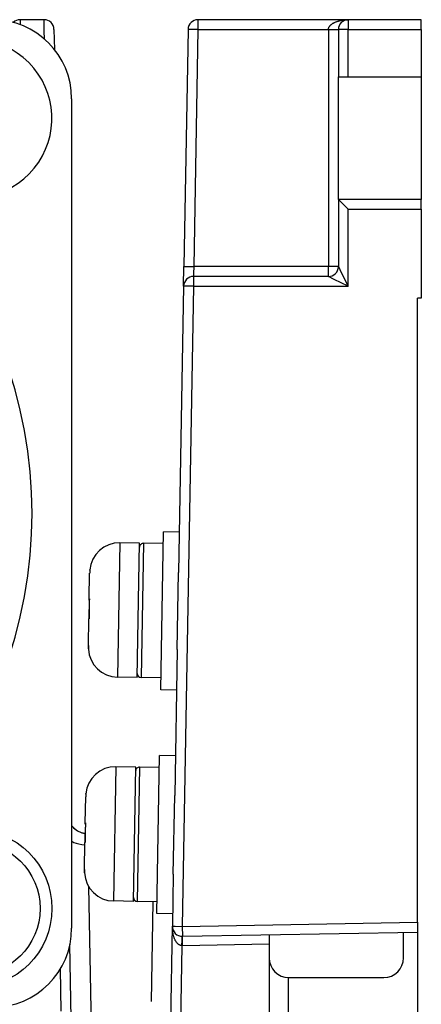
# Model space of a CAD drawing. Extents: x 12123 to 12493, y -1513 to -1171.
# Tile 29 of 33: x 12472 to 12493, y -1488 to -1438. Entities that reach past the tile are written whole.
import ezdxf

# ---------------------------------------------------------------- set-up
doc = ezdxf.new("R2010")
doc.units = 0
doc.layers.add('2', color=2, linetype='CONTINUOUS')

msp = doc.modelspace()

# ---------------------------------------------------------------- linework, layer by layer
at = {"layer": '2', "color": 7}
for p, q in [((12472.523, -1437.98), (12472.519, -1438.23)), ((12473.735, -1437.98), (12472.523, -1437.98)), ((12473.743, -1438.566), (12473.735, -1437.98)), ((12489.129, -1437.98), (12481.523, -1437.98)), ((12481.523, -1437.98), (12481.523, -1438.48)), ((12492.829, -1437.98), (12489.129, -1437.98)), ((12489.129, -1437.98), (12489.129, -1438.48)), ((12492.829, -1438.127), (12492.829, -1437.98)), ((12492.829, -1438.48), (12492.829, -1438.127)), ((12473.748, -1438.957), (12473.743, -1438.566)), ((12474.235, -1438.472), (12474.253, -1439.482)), ((12481.023, -1438.472), (12480.813, -1450.472)), ((12481.169, -1438.474), (12481.023, -1438.472)), ((12481.523, -1438.48), (12481.169, -1438.474)), ((12481.523, -1438.48), (12481.313, -1450.48)), ((12481.523, -1438.48), (12488.129, -1438.48)), ((12488.129, -1438.48), (12488.482, -1438.48)), ((12488.129, -1438.48), (12488.129, -1450.48)), ((12488.482, -1438.48), (12488.629, -1438.48)), ((12488.629, -1438.48), (12488.629, -1440.88)), ((12489.129, -1438.48), (12488.629, -1438.48)), ((12489.129, -1438.48), (12492.829, -1438.48)), ((12489.129, -1440.88), (12489.129, -1438.48)), ((12492.829, -1438.48), (12492.829, -1440.88)), ((12488.629, -1447.08), (12488.629, -1440.88)), ((12488.629, -1440.88), (12489.129, -1440.88)), ((12489.129, -1440.88), (12492.829, -1440.88)), ((12492.829, -1440.88), (12492.829, -1447.08)), ((12475.129, -1441.98), (12475.129, -1483.98)), ((12488.629, -1447.08), (12488.629, -1450.48)), ((12492.829, -1447.08), (12488.629, -1447.08)), ((12488.629, -1447.08), (12488.775, -1447.227)), ((12492.829, -1447.227), (12492.829, -1447.08)), ((12488.775, -1447.227), (12489.129, -1447.58)), ((12489.129, -1447.58), (12492.829, -1447.58)), ((12489.129, -1451.48), (12489.129, -1447.58)), ((12492.829, -1447.58), (12492.829, -1447.227)), ((12492.829, -1447.58), (12492.829, -1452.08)), ((12480.796, -1451.472), (12480.813, -1450.472)), ((12480.813, -1450.472), (12480.96, -1450.474)), ((12480.96, -1450.474), (12481.313, -1450.48)), ((12481.313, -1450.48), (12481.301, -1450.834)), ((12488.129, -1450.48), (12481.313, -1450.48)), ((12488.129, -1450.98), (12488.129, -1450.48)), ((12488.482, -1450.48), (12488.129, -1450.48)), ((12488.629, -1450.48), (12488.482, -1450.48)), ((12488.629, -1450.48), (12488.775, -1450.773)), ((12481.301, -1450.834), (12481.296, -1450.98)), ((12481.296, -1450.98), (12481.296, -1451.48)), ((12488.129, -1450.98), (12481.296, -1450.98)), ((12488.422, -1451.127), (12488.129, -1450.98)), ((12489.129, -1451.48), (12488.422, -1451.127)), ((12488.775, -1450.773), (12489.129, -1451.48)), ((12480.796, -1451.472), (12480.543, -1465.968)), ((12481.296, -1451.48), (12480.73, -1483.888)), ((12480.942, -1451.474), (12480.796, -1451.472)), ((12481.296, -1451.48), (12480.942, -1451.474)), ((12481.296, -1451.48), (12489.129, -1451.48)), ((12492.629, -1483.68), (12492.629, -1452.08)), ((12492.829, -1452.08), (12492.629, -1452.08)), ((12479.639, -1471.906), (12479.779, -1463.907)), ((12480.578, -1463.921), (12479.779, -1463.907)), ((12477.568, -1464.468), (12477.45, -1471.267)), ((12478.568, -1464.486), (12477.568, -1464.468)), ((12478.45, -1471.285), (12478.568, -1464.486)), ((12478.768, -1464.489), (12478.65, -1471.288)), ((12479.768, -1464.507), (12478.768, -1464.489)), ((12476.019, -1467.31), (12476.041, -1466.001)), ((12480.475, -1469.872), (12480.543, -1465.968)), ((12476.017, -1467.374), (12476.018, -1467.351)), ((12476.018, -1467.333), (12476.019, -1467.31)), ((12476.018, -1467.333), (12476.026, -1467.333)), ((12476.018, -1467.351), (12476.018, -1467.333)), ((12476.026, -1467.351), (12476.018, -1467.351)), ((12475.977, -1469.665), (12476.001, -1468.31)), ((12475.977, -1469.683), (12475.977, -1469.665)), ((12480.475, -1469.872), (12480.346, -1477.264)), ((12478.45, -1471.285), (12477.45, -1471.267)), ((12479.649, -1471.306), (12478.65, -1471.288)), ((12480.439, -1471.92), (12479.639, -1471.906)), ((12479.441, -1483.238), (12479.581, -1475.24)), ((12480.381, -1475.254), (12479.581, -1475.24)), ((12477.371, -1475.801), (12477.252, -1482.6)), ((12478.37, -1475.819), (12477.371, -1475.801)), ((12478.252, -1482.618), (12478.37, -1475.819)), ((12478.57, -1475.822), (12478.452, -1482.621)), ((12479.57, -1475.84), (12478.57, -1475.822)), ((12475.821, -1478.643), (12475.844, -1477.333)), ((12480.276, -1481.242), (12480.346, -1477.264)), ((12475.82, -1478.666), (12475.821, -1478.643)), ((12475.82, -1478.666), (12475.828, -1478.666)), ((12475.82, -1478.683), (12475.82, -1478.666)), ((12475.828, -1478.683), (12475.82, -1478.683)), ((12475.82, -1478.707), (12475.82, -1478.683)), ((12475.78, -1480.998), (12475.803, -1479.642)), ((12475.779, -1481.016), (12475.78, -1480.998)), ((12480.276, -1481.242), (12480.23, -1483.879)), ((12475.985, -1481.861), (12476.113, -1489.11)), ((12478.252, -1482.618), (12477.252, -1482.6)), ((12479.452, -1482.638), (12478.452, -1482.621)), ((12479.171, -1487.681), (12479.259, -1482.635)), ((12480.241, -1483.252), (12479.441, -1483.238)), ((12480.146, -1488.698), (12480.23, -1483.879)), ((12480.23, -1483.879), (12480.376, -1483.882)), ((12480.376, -1483.882), (12480.73, -1483.888)), ((12480.73, -1483.888), (12492.629, -1483.68)), ((12480.73, -1483.888), (12480.739, -1484.388)), ((12492.629, -1483.68), (12492.629, -1484.034)), ((12492.629, -1484.034), (12492.629, -1484.18)), ((12480.739, -1484.388), (12492.629, -1484.18)), ((12485.129, -1484.311), (12485.129, -1484.449)), ((12485.129, -1484.449), (12485.129, -1484.785)), ((12491.929, -1485.48), (12491.929, -1484.193)), ((12492.629, -1484.18), (12492.629, -1489.241)), ((12475.109, -1488.541), (12475.044, -1484.801)), ((12480.713, -1484.862), (12480.646, -1488.733)), ((12485.129, -1484.785), (12480.747, -1484.862)), ((12485.129, -1484.785), (12485.129, -1488.698)), ((12474.603, -1488.18), (12474.565, -1486.028)), ((12486.111, -1489.128), (12486.111, -1486.48)), ((12486.129, -1486.48), (12490.929, -1486.48))]:
    msp.add_line(p, q, dxfattribs=at)
at = {"layer": '2', "color": 7, "flags": 128}
for points in [[(12488.129, -1438.48), (12488.129, -1438.464), (12488.131, -1438.448), (12488.134, -1438.431), (12488.137, -1438.415), (12488.142, -1438.399), (12488.148, -1438.383), (12488.155, -1438.367), (12488.163, -1438.351), (12488.172, -1438.335), (12488.182, -1438.32), (12488.193, -1438.304), (12488.205, -1438.289), (12488.218, -1438.274), (12488.232, -1438.259), (12488.247, -1438.245), (12488.263, -1438.23), (12488.28, -1438.216), (12488.297, -1438.203), (12488.316, -1438.189), (12488.335, -1438.176), (12488.356, -1438.163), (12488.377, -1438.151), (12488.399, -1438.139), (12488.422, -1438.127)], [(12488.422, -1438.127), (12488.445, -1438.116), (12488.469, -1438.105), (12488.494, -1438.094), (12488.52, -1438.084), (12488.546, -1438.074), (12488.573, -1438.065), (12488.601, -1438.056), (12488.629, -1438.047), (12488.657, -1438.039), (12488.687, -1438.032), (12488.716, -1438.025), (12488.746, -1438.019), (12488.777, -1438.012), (12488.807, -1438.007), (12488.839, -1438.002), (12488.87, -1437.997), (12488.902, -1437.994), (12488.934, -1437.99), (12488.966, -1437.987), (12488.998, -1437.985), (12489.031, -1437.983), (12489.063, -1437.982), (12489.096, -1437.981), (12489.129, -1437.98)], [(12476.053, -1465.834), (12476.052, -1465.841), (12476.051, -1465.848), (12476.051, -1465.855), (12476.05, -1465.862), (12476.049, -1465.869), (12476.048, -1465.876), (12476.048, -1465.883), (12476.047, -1465.89), (12476.047, -1465.897), (12476.046, -1465.904), (12476.046, -1465.911), (12476.045, -1465.918), (12476.045, -1465.925), (12476.044, -1465.932), (12476.044, -1465.939), (12476.043, -1465.946), (12476.043, -1465.953), (12476.043, -1465.96), (12476.042, -1465.967), (12476.042, -1465.974), (12476.042, -1465.98), (12476.042, -1465.987), (12476.042, -1465.994), (12476.041, -1466.001)], [(12476.051, -1465.85), (12476.05, -1465.849), (12476.05, -1465.849), (12476.049, -1465.848), (12476.049, -1465.847), (12476.048, -1465.846), (12476.048, -1465.846), (12476.048, -1465.845), (12476.048, -1465.844), (12476.048, -1465.844), (12476.048, -1465.843), (12476.048, -1465.842), (12476.048, -1465.842), (12476.048, -1465.841), (12476.048, -1465.84), (12476.048, -1465.84), (12476.048, -1465.839), (12476.048, -1465.838), (12476.049, -1465.838), (12476.049, -1465.837), (12476.05, -1465.836), (12476.05, -1465.836), (12476.051, -1465.835), (12476.052, -1465.834), (12476.053, -1465.834)], [(12476.027, -1467.307), (12476.026, -1467.35), (12476.024, -1467.393), (12476.022, -1467.435), (12476.021, -1467.477), (12476.02, -1467.519), (12476.019, -1467.561), (12476.017, -1467.603), (12476.017, -1467.644), (12476.016, -1467.685), (12476.015, -1467.726), (12476.014, -1467.767), (12476.013, -1467.807), (12476.013, -1467.847), (12476.012, -1467.887), (12476.011, -1467.928), (12476.011, -1467.969), (12476.01, -1468.011), (12476.01, -1468.052), (12476.01, -1468.094), (12476.01, -1468.136), (12476.009, -1468.179), (12476.009, -1468.221), (12476.01, -1468.264), (12476.01, -1468.307)], [(12476.025, -1467.377), (12476.024, -1467.376), (12476.023, -1467.376), (12476.023, -1467.376), (12476.022, -1467.376), (12476.022, -1467.376), (12476.021, -1467.376), (12476.021, -1467.376), (12476.021, -1467.376), (12476.02, -1467.376), (12476.02, -1467.375), (12476.019, -1467.375), (12476.019, -1467.375), (12476.019, -1467.375), (12476.019, -1467.375), (12476.018, -1467.375), (12476.018, -1467.375), (12476.018, -1467.375), (12476.018, -1467.375), (12476.018, -1467.374), (12476.018, -1467.374), (12476.018, -1467.374), (12476.018, -1467.374), (12476.017, -1467.374), (12476.017, -1467.374)], [(12476.019, -1467.31), (12476.019, -1467.31), (12476.019, -1467.31), (12476.019, -1467.31), (12476.019, -1467.309), (12476.019, -1467.309), (12476.019, -1467.309), (12476.019, -1467.309), (12476.02, -1467.309), (12476.02, -1467.309), (12476.02, -1467.309), (12476.02, -1467.309), (12476.021, -1467.308), (12476.021, -1467.308), (12476.022, -1467.308), (12476.022, -1467.308), (12476.022, -1467.308), (12476.023, -1467.308), (12476.023, -1467.308), (12476.024, -1467.308), (12476.025, -1467.308), (12476.025, -1467.307), (12476.026, -1467.307), (12476.027, -1467.307), (12476.027, -1467.307)], [(12476.008, -1468.307), (12476.008, -1468.287), (12476.008, -1468.267), (12476.008, -1468.247), (12476.008, -1468.227), (12476.008, -1468.208), (12476.008, -1468.188), (12476.008, -1468.168), (12476.009, -1468.148), (12476.009, -1468.129), (12476.009, -1468.109), (12476.009, -1468.09), (12476.009, -1468.07), (12476.009, -1468.051), (12476.01, -1468.032), (12476.01, -1468.012), (12476.01, -1467.993), (12476.01, -1467.974), (12476.011, -1467.955), (12476.011, -1467.936), (12476.011, -1467.917), (12476.012, -1467.898), (12476.012, -1467.879), (12476.012, -1467.861), (12476.013, -1467.842)], [(12476.01, -1468.307), (12476.009, -1468.307), (12476.008, -1468.307), (12476.008, -1468.307), (12476.007, -1468.307), (12476.007, -1468.307), (12476.006, -1468.307), (12476.005, -1468.308), (12476.005, -1468.308), (12476.005, -1468.308), (12476.004, -1468.308), (12476.004, -1468.308), (12476.003, -1468.308), (12476.003, -1468.308), (12476.003, -1468.308), (12476.002, -1468.309), (12476.002, -1468.309), (12476.002, -1468.309), (12476.002, -1468.309), (12476.002, -1468.309), (12476.001, -1468.309), (12476.001, -1468.309), (12476.001, -1468.309), (12476.001, -1468.309), (12476.001, -1468.31)], [(12475.977, -1469.665), (12475.977, -1469.672), (12475.977, -1469.679), (12475.977, -1469.686), (12475.977, -1469.692), (12475.977, -1469.699), (12475.977, -1469.706), (12475.977, -1469.713), (12475.977, -1469.72), (12475.978, -1469.727), (12475.978, -1469.734), (12475.978, -1469.741), (12475.978, -1469.748), (12475.978, -1469.755), (12475.979, -1469.762), (12475.979, -1469.769), (12475.979, -1469.776), (12475.98, -1469.783), (12475.98, -1469.79), (12475.981, -1469.797), (12475.981, -1469.804), (12475.982, -1469.811), (12475.982, -1469.818), (12475.983, -1469.825), (12475.983, -1469.833)], [(12475.982, -1469.834), (12475.981, -1469.827), (12475.981, -1469.821), (12475.98, -1469.814), (12475.98, -1469.808), (12475.98, -1469.802), (12475.979, -1469.795), (12475.979, -1469.789), (12475.979, -1469.782), (12475.978, -1469.776), (12475.978, -1469.77), (12475.978, -1469.763), (12475.978, -1469.757), (12475.977, -1469.751), (12475.977, -1469.745), (12475.977, -1469.738), (12475.977, -1469.732), (12475.977, -1469.726), (12475.977, -1469.72), (12475.977, -1469.713), (12475.977, -1469.707), (12475.977, -1469.701), (12475.977, -1469.695), (12475.977, -1469.689), (12475.977, -1469.683)], [(12475.983, -1469.833), (12475.983, -1469.833), (12475.982, -1469.833), (12475.982, -1469.834), (12475.981, -1469.834), (12475.981, -1469.834), (12475.98, -1469.835), (12475.98, -1469.835), (12475.98, -1469.836), (12475.979, -1469.836), (12475.979, -1469.836), (12475.979, -1469.837), (12475.979, -1469.837), (12475.978, -1469.838), (12475.978, -1469.838), (12475.978, -1469.838), (12475.978, -1469.839), (12475.978, -1469.839), (12475.978, -1469.84), (12475.978, -1469.84), (12475.978, -1469.84), (12475.978, -1469.841), (12475.978, -1469.841), (12475.978, -1469.841), (12475.978, -1469.842)], [(12475.855, -1477.166), (12475.854, -1477.174), (12475.854, -1477.181), (12475.853, -1477.188), (12475.852, -1477.195), (12475.851, -1477.202), (12475.851, -1477.209), (12475.85, -1477.216), (12475.849, -1477.223), (12475.849, -1477.23), (12475.848, -1477.237), (12475.848, -1477.244), (12475.847, -1477.251), (12475.847, -1477.258), (12475.846, -1477.265), (12475.846, -1477.272), (12475.846, -1477.279), (12475.845, -1477.286), (12475.845, -1477.293), (12475.845, -1477.299), (12475.844, -1477.306), (12475.844, -1477.313), (12475.844, -1477.32), (12475.844, -1477.327), (12475.844, -1477.333)], [(12475.853, -1477.183), (12475.853, -1477.182), (12475.852, -1477.181), (12475.851, -1477.181), (12475.851, -1477.18), (12475.851, -1477.179), (12475.85, -1477.178), (12475.85, -1477.178), (12475.85, -1477.177), (12475.85, -1477.176), (12475.85, -1477.176), (12475.85, -1477.175), (12475.85, -1477.175), (12475.85, -1477.174), (12475.85, -1477.173), (12475.85, -1477.173), (12475.85, -1477.172), (12475.851, -1477.171), (12475.851, -1477.171), (12475.851, -1477.17), (12475.852, -1477.169), (12475.853, -1477.168), (12475.853, -1477.168), (12475.854, -1477.167), (12475.855, -1477.166)], [(12475.129, -1478.781), (12475.266, -1478.93), (12475.431, -1479.048), (12475.617, -1479.131), (12475.815, -1479.174)], [(12475.129, -1478.781), (12475.267, -1478.93), (12475.432, -1479.048), (12475.617, -1479.131), (12475.815, -1479.174)], [(12475.83, -1478.64), (12475.828, -1478.683), (12475.826, -1478.725), (12475.825, -1478.768), (12475.823, -1478.81), (12475.822, -1478.852), (12475.821, -1478.894), (12475.82, -1478.936), (12475.819, -1478.977), (12475.818, -1479.018), (12475.817, -1479.059), (12475.816, -1479.099), (12475.815, -1479.14), (12475.815, -1479.18), (12475.814, -1479.22), (12475.814, -1479.261), (12475.813, -1479.302), (12475.813, -1479.343), (12475.812, -1479.385), (12475.812, -1479.427), (12475.812, -1479.469), (12475.812, -1479.511), (12475.812, -1479.554), (12475.812, -1479.597), (12475.812, -1479.64)], [(12475.827, -1478.709), (12475.826, -1478.709), (12475.826, -1478.709), (12475.825, -1478.709), (12475.825, -1478.709), (12475.824, -1478.709), (12475.824, -1478.709), (12475.823, -1478.708), (12475.823, -1478.708), (12475.822, -1478.708), (12475.822, -1478.708), (12475.822, -1478.708), (12475.821, -1478.708), (12475.821, -1478.708), (12475.821, -1478.708), (12475.821, -1478.708), (12475.82, -1478.707), (12475.82, -1478.707), (12475.82, -1478.707), (12475.82, -1478.707), (12475.82, -1478.707), (12475.82, -1478.707), (12475.82, -1478.707), (12475.82, -1478.707), (12475.82, -1478.707)], [(12475.821, -1478.643), (12475.821, -1478.642), (12475.821, -1478.642), (12475.821, -1478.642), (12475.821, -1478.642), (12475.821, -1478.642), (12475.821, -1478.642), (12475.822, -1478.642), (12475.822, -1478.642), (12475.822, -1478.642), (12475.822, -1478.641), (12475.823, -1478.641), (12475.823, -1478.641), (12475.823, -1478.641), (12475.824, -1478.641), (12475.824, -1478.641), (12475.825, -1478.641), (12475.825, -1478.641), (12475.826, -1478.64), (12475.826, -1478.64), (12475.827, -1478.64), (12475.827, -1478.64), (12475.828, -1478.64), (12475.829, -1478.64), (12475.83, -1478.64)], [(12475.81, -1479.64), (12475.81, -1479.62), (12475.81, -1479.6), (12475.81, -1479.58), (12475.81, -1479.56), (12475.81, -1479.54), (12475.811, -1479.521), (12475.811, -1479.501), (12475.811, -1479.481), (12475.811, -1479.462), (12475.811, -1479.442), (12475.811, -1479.422), (12475.811, -1479.403), (12475.812, -1479.384), (12475.812, -1479.364), (12475.812, -1479.345), (12475.812, -1479.326), (12475.813, -1479.307), (12475.813, -1479.288), (12475.813, -1479.269), (12475.814, -1479.25), (12475.814, -1479.231), (12475.814, -1479.212), (12475.815, -1479.193), (12475.815, -1479.174)], [(12475.812, -1479.64), (12475.811, -1479.64), (12475.811, -1479.64), (12475.81, -1479.64), (12475.809, -1479.64), (12475.809, -1479.64), (12475.808, -1479.64), (12475.808, -1479.64), (12475.807, -1479.64), (12475.807, -1479.641), (12475.806, -1479.641), (12475.806, -1479.641), (12475.805, -1479.641), (12475.805, -1479.641), (12475.805, -1479.641), (12475.805, -1479.641), (12475.804, -1479.641), (12475.804, -1479.641), (12475.804, -1479.642), (12475.804, -1479.642), (12475.804, -1479.642), (12475.803, -1479.642), (12475.803, -1479.642), (12475.803, -1479.642), (12475.803, -1479.642)], [(12475.78, -1480.998), (12475.78, -1481.005), (12475.779, -1481.012), (12475.779, -1481.018), (12475.779, -1481.025), (12475.779, -1481.032), (12475.779, -1481.039), (12475.78, -1481.046), (12475.78, -1481.053), (12475.78, -1481.059), (12475.78, -1481.066), (12475.78, -1481.073), (12475.78, -1481.08), (12475.781, -1481.087), (12475.781, -1481.094), (12475.781, -1481.101), (12475.782, -1481.108), (12475.782, -1481.115), (12475.782, -1481.123), (12475.783, -1481.13), (12475.783, -1481.137), (12475.784, -1481.144), (12475.784, -1481.151), (12475.785, -1481.158), (12475.785, -1481.165)], [(12475.784, -1481.166), (12475.783, -1481.16), (12475.783, -1481.154), (12475.782, -1481.147), (12475.782, -1481.141), (12475.782, -1481.134), (12475.781, -1481.128), (12475.781, -1481.122), (12475.781, -1481.115), (12475.78, -1481.109), (12475.78, -1481.102), (12475.78, -1481.096), (12475.78, -1481.09), (12475.78, -1481.084), (12475.779, -1481.077), (12475.779, -1481.071), (12475.779, -1481.065), (12475.779, -1481.059), (12475.779, -1481.052), (12475.779, -1481.046), (12475.779, -1481.04), (12475.779, -1481.034), (12475.779, -1481.028), (12475.779, -1481.022), (12475.779, -1481.016)], [(12475.785, -1481.165), (12475.785, -1481.166), (12475.784, -1481.166), (12475.784, -1481.166), (12475.783, -1481.167), (12475.783, -1481.167), (12475.783, -1481.168), (12475.782, -1481.168), (12475.782, -1481.168), (12475.782, -1481.169), (12475.781, -1481.169), (12475.781, -1481.17), (12475.781, -1481.17), (12475.781, -1481.17), (12475.781, -1481.171), (12475.78, -1481.171), (12475.78, -1481.171), (12475.78, -1481.172), (12475.78, -1481.172), (12475.78, -1481.173), (12475.78, -1481.173), (12475.78, -1481.173), (12475.78, -1481.174), (12475.78, -1481.174), (12475.78, -1481.174)], [(12480.365, -1484.571), (12480.354, -1484.548), (12480.343, -1484.524), (12480.333, -1484.499), (12480.323, -1484.474), (12480.314, -1484.448), (12480.305, -1484.422), (12480.297, -1484.395), (12480.289, -1484.368), (12480.281, -1484.34), (12480.274, -1484.311), (12480.268, -1484.282), (12480.262, -1484.253), (12480.256, -1484.223), (12480.251, -1484.193), (12480.247, -1484.163), (12480.243, -1484.132), (12480.239, -1484.101), (12480.236, -1484.07), (12480.234, -1484.038), (12480.232, -1484.007), (12480.231, -1483.975), (12480.23, -1483.943), (12480.23, -1483.911), (12480.23, -1483.879)], [(12480.713, -1484.862), (12480.714, -1484.831), (12480.714, -1484.8), (12480.715, -1484.769), (12480.715, -1484.739), (12480.716, -1484.71), (12480.716, -1484.681), (12480.716, -1484.653), (12480.716, -1484.626), (12480.716, -1484.6), (12480.717, -1484.575), (12480.717, -1484.551), (12480.717, -1484.529), (12480.717, -1484.508), (12480.718, -1484.488), (12480.718, -1484.47), (12480.719, -1484.454), (12480.719, -1484.439), (12480.718, -1484.426), (12480.717, -1484.415), (12480.717, -1484.406), (12480.719, -1484.399), (12480.723, -1484.393), (12480.727, -1484.39), (12480.73, -1484.388)], [(12480.713, -1484.862), (12480.697, -1484.861), (12480.681, -1484.859), (12480.665, -1484.856), (12480.648, -1484.852), (12480.632, -1484.847), (12480.616, -1484.841), (12480.6, -1484.835), (12480.585, -1484.827), (12480.569, -1484.818), (12480.554, -1484.808), (12480.538, -1484.797), (12480.523, -1484.785), (12480.508, -1484.772), (12480.494, -1484.758), (12480.48, -1484.743), (12480.466, -1484.727), (12480.452, -1484.711), (12480.438, -1484.693), (12480.425, -1484.675), (12480.412, -1484.656), (12480.4, -1484.636), (12480.388, -1484.615), (12480.376, -1484.593), (12480.365, -1484.571)], [(12480.747, -1484.862), (12480.746, -1484.862), (12480.745, -1484.862), (12480.743, -1484.862), (12480.742, -1484.862), (12480.74, -1484.862), (12480.739, -1484.862), (12480.738, -1484.862), (12480.736, -1484.862), (12480.735, -1484.862), (12480.733, -1484.862), (12480.732, -1484.862), (12480.73, -1484.862), (12480.729, -1484.862), (12480.728, -1484.862), (12480.726, -1484.862), (12480.725, -1484.862), (12480.723, -1484.862), (12480.722, -1484.862), (12480.721, -1484.862), (12480.719, -1484.862), (12480.718, -1484.862), (12480.716, -1484.862), (12480.715, -1484.862), (12480.713, -1484.862)]]:
    msp.add_lwpolyline(points, dxfattribs=at)
at = {"layer": '2', "color": 7}
for radius in [4, 3.4]:
    msp.add_circle((12470.129, -1482.98), radius, dxfattribs=at)
for centre, radius, start, end in [((12471.129, -1441.98), 4, 0, 90), ((12472.523, -1438.48), 0.5, 90, 133.8681), ((12473.735, -1438.48), 0.5, 45.5, 90), ((12473.735, -1438.48), 0.5, 1, 45.5), ((12481.523, -1438.48), 0.5, 90, 179), ((12489.129, -1438.48), 0.5, 135, 180), ((12489.129, -1438.48), 0.5, 90, 135), ((12470.129, -1442.98), 4, 236.9027, 213.0973), ((12450.129, -1462.98), 23, 317.0556, 42.9444), ((12488.129, -1450.48), 0.5, 315, 0), ((12481.296, -1451.48), 0.5, 90, 179), ((12488.129, -1450.48), 0.5, 270, 315), ((12477.542, -1465.968), 1.5, 89, 175.1658), ((12478.765, -1464.689), 0.2, 89, 179), ((12477.476, -1469.768), 1.5, 182.8342, 269), ((12478.653, -1471.088), 0.2, 179, 269), ((12477.344, -1477.301), 1.5, 89, 175.1658), ((12478.567, -1476.022), 0.2, 89, 179), ((12475.928, -1478.18), 1, 216.9253, 225.5), ((12475.928, -1478.18), 1, 225.5, 263.4912), ((12477.278, -1481.1), 1.5, 182.8342, 269), ((12478.455, -1482.421), 0.2, 179, 269), ((12471.129, -1483.98), 4, 270, 0), ((12480.73, -1483.888), 0.5, 179, 271), ((12486.129, -1485.48), 1, 180, 270), ((12490.929, -1485.48), 1, 270, 0)]:
    msp.add_arc(centre, radius, start, end, dxfattribs=at)
for centre, major_axis, ratio, start_param, end_param in [((12475.948, -1479.321), (1, 0.017), 0.42988, 3.744484, 3.923239), ((12475.948, -1479.321), (1, 0.017), 0.42988, 3.923239, 4.557703), ((12480.747, -1484.888), (-0.009, 0.5), 0.000915, 5.523963, 6.283185), ((12480.747, -1484.888), (-0.009, 0.5), 0.000915, 4.764741, 5.523963)]:
    msp.add_ellipse(centre, major_axis=major_axis, ratio=ratio, start_param=start_param, end_param=end_param, dxfattribs=at)

doc.saveas('drawing.dxf')
